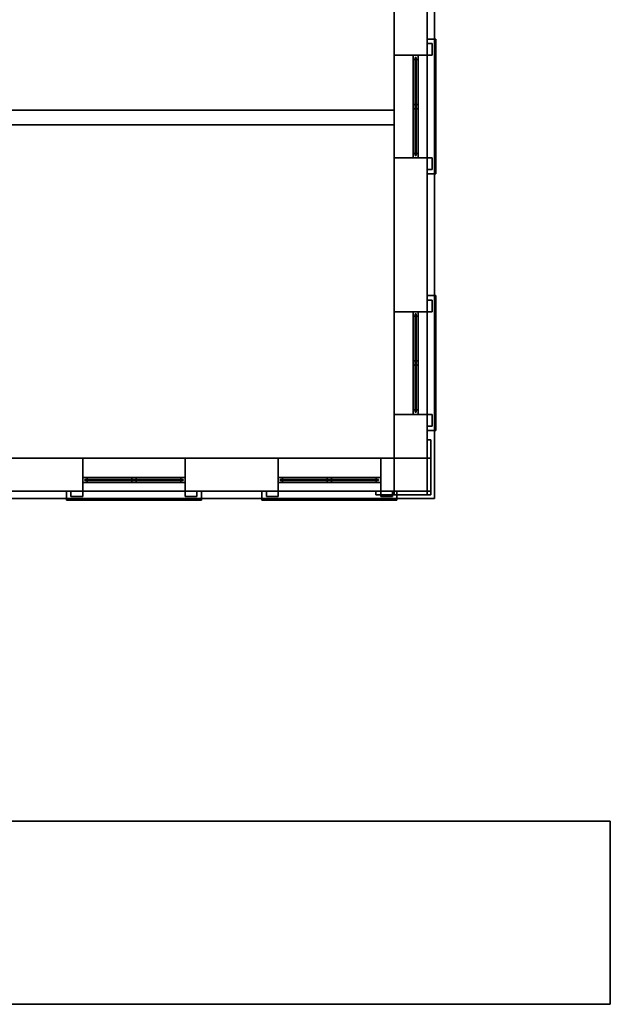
# Model space of a CAD drawing. Header units: metres. Extents: x 3.5 to 32.5, y -12.1 to 35.5.
# Tile 17 of 27: x 24.4 to 32.5, y 9 to 22.4. Entities that reach past the tile are written whole.
import ezdxf

# ---------------------------------------------------------------- set-up
doc = ezdxf.new("R2010")
doc.units = ezdxf.units.M
for name, color, linetype in [('CUT', 7, 'Continuous'), ('FRAME', 8, 'Continuous'), ('GLASS', 5, 'Continuous'), ('GRAVEL', 8, 'Continuous'), ('INTERIOR_FLOOR', 8, 'Continuous'), ('INTERIOR_WALL', 8, 'Continuous'), ('PLASTER', 8, 'Continuous'), ('RUSTIC', 8, 'Continuous'), ('STUCCO', 8, 'Continuous')]:
    doc.layers.add(name, color=color, linetype=linetype)

msp = doc.modelspace()

# ---------------------------------------------------------------- linework, layer by layer
at = {"layer": 'CUT'}
for points in [[(29.55, 21.95), (30, 21.95), (30, 24.05), (29.55, 24.05)], [(30, 21.95), (30.07, 21.95), (30.07, 22.11), (30, 22.11)], [(29.81, 21.89), (29.88, 21.89), (29.88, 21.95), (29.81, 21.95)], [(29.81, 21.22), (29.88, 21.22), (29.88, 21.28), (29.81, 21.28)], [(6.45, 21), (29.55, 21), (29.55, 21.2), (6.45, 21.2)], [(29.81, 20.55), (29.88, 20.55), (29.88, 20.61), (29.81, 20.61)], [(29.55, 18.45), (30, 18.45), (30, 20.55), (29.55, 20.55)], [(30, 20.39), (30.07, 20.39), (30.07, 20.55), (30, 20.55)], [(30, 18.45), (30.07, 18.45), (30.07, 18.61), (30, 18.61)], [(29.81, 18.39), (29.88, 18.39), (29.88, 18.45), (29.81, 18.45)], [(29.81, 17.72), (29.88, 17.72), (29.88, 17.78), (29.81, 17.78)], [(29.81, 17.05), (29.88, 17.05), (29.88, 17.11), (29.81, 17.11)], [(29.55, 16), (30, 16), (30, 17.05), (29.55, 17.05)], [(30, 16.89), (30.07, 16.89), (30.07, 17.05), (30, 17.05)], [(24.0333, 16), (25.3, 16), (25.3, 16.45), (24.0333, 16.45)], [(26.7, 16), (27.9667, 16), (27.9667, 16.45), (26.7, 16.45)], [(29.3667, 16), (30, 16), (30, 16.45), (29.3667, 16.45)], [(30, 15.95), (30.05, 15.95), (30.05, 16.45), (30, 16.45)], [(25.3, 16.12), (25.36, 16.12), (25.36, 16.19), (25.3, 16.19)], [(25.97, 16.12), (26.03, 16.12), (26.03, 16.19), (25.97, 16.19)], [(26.64, 16.12), (26.7, 16.12), (26.7, 16.19), (26.64, 16.19)], [(27.9667, 16.12), (28.0267, 16.12), (28.0267, 16.19), (27.9667, 16.19)], [(28.6367, 16.12), (28.6967, 16.12), (28.6967, 16.19), (28.6367, 16.19)], [(29.3067, 16.12), (29.3667, 16.12), (29.3667, 16.19), (29.3067, 16.19)], [(25.14, 15.93), (25.3, 15.93), (25.3, 16), (25.14, 16)], [(26.7, 15.93), (26.86, 15.93), (26.86, 16), (26.7, 16)], [(27.8067, 15.93), (27.9667, 15.93), (27.9667, 16), (27.8067, 16)], [(29.3667, 15.93), (29.5267, 15.93), (29.5267, 16), (29.3667, 16)], [(29.55, 15.95), (30.05, 15.95), (30.05, 16), (29.55, 16)]]:
    msp.add_lwpolyline(points, close=True, dxfattribs=at)
at = {"layer": 'FRAME'}
for points in [[(29.81, 20.55), (29.81, 21.95), (29.88, 21.95), (29.88, 20.55)], [(29.81, 21.89), (29.81, 21.95), (29.88, 21.95), (29.88, 21.89)], [(29.81, 20.55), (29.88, 20.55), (29.88, 21.95), (29.81, 21.95)], [(29.81, 21.22), (29.81, 21.28), (29.88, 21.28), (29.88, 21.22)], [(29.81, 20.55), (29.81, 20.61), (29.88, 20.61), (29.88, 20.55)], [(29.81, 17.05), (29.81, 18.45), (29.88, 18.45), (29.88, 17.05)], [(29.81, 18.39), (29.81, 18.45), (29.88, 18.45), (29.88, 18.39)], [(29.81, 17.05), (29.88, 17.05), (29.88, 18.45), (29.81, 18.45)], [(29.81, 17.72), (29.81, 17.78), (29.88, 17.78), (29.88, 17.72)], [(29.81, 17.05), (29.81, 17.11), (29.88, 17.11), (29.88, 17.05)], [(25.3, 16.12), (25.3, 16.19), (26.7, 16.19), (26.7, 16.12)], [(25.3, 16.12), (25.3, 16.19), (25.36, 16.19), (25.36, 16.12)], [(25.3, 16.12), (26.7, 16.12), (26.7, 16.19), (25.3, 16.19)], [(25.97, 16.12), (25.97, 16.19), (26.03, 16.19), (26.03, 16.12)], [(26.64, 16.12), (26.64, 16.19), (26.7, 16.19), (26.7, 16.12)], [(27.9667, 16.12), (27.9667, 16.19), (29.3667, 16.19), (29.3667, 16.12)], [(27.9667, 16.12), (27.9667, 16.19), (28.0267, 16.19), (28.0267, 16.12)], [(27.9667, 16.12), (29.3667, 16.12), (29.3667, 16.19), (27.9667, 16.19)], [(28.6367, 16.12), (28.6367, 16.19), (28.6967, 16.19), (28.6967, 16.12)], [(29.3067, 16.12), (29.3067, 16.19), (29.3667, 16.19), (29.3667, 16.12)]]:
    msp.add_lwpolyline(points, close=True, dxfattribs=at)
at = {"layer": 'GLASS'}
for points in [[(29.839, 20.58), (29.839, 21.92), (29.851, 21.92), (29.851, 20.58)], [(29.839, 20.58), (29.851, 20.58), (29.851, 21.92), (29.839, 21.92)], [(29.839, 17.08), (29.839, 18.42), (29.851, 18.42), (29.851, 17.08)], [(29.839, 17.08), (29.851, 17.08), (29.851, 18.42), (29.839, 18.42)], [(25.33, 16.149), (25.33, 16.161), (26.67, 16.161), (26.67, 16.149)], [(25.33, 16.149), (26.67, 16.149), (26.67, 16.161), (25.33, 16.161)], [(27.9967, 16.149), (27.9967, 16.161), (29.3367, 16.161), (29.3367, 16.149)], [(27.9967, 16.149), (29.3367, 16.149), (29.3367, 16.161), (27.9967, 16.161)]]:
    msp.add_lwpolyline(points, close=True, dxfattribs=at)
at = {"layer": 'GRAVEL'}
for points in [[(3.5, 11.5), (32.5, 11.5), (32.5, 9), (3.5, 9)], [(32.5, 9), (32.5, 11.5), (3.5, 11.5), (3.5, 9)]]:
    msp.add_lwpolyline(points, close=True, dxfattribs=at)
at = {"layer": 'INTERIOR_FLOOR'}
for points in [[(6.45, 16.45), (6.45, 29.55), (29.55, 29.55), (29.55, 16.45)], [(6.45, 16.45), (29.55, 16.45), (29.55, 29.55), (6.45, 29.55)]]:
    msp.add_lwpolyline(points, close=True, dxfattribs=at)
at = {"layer": 'INTERIOR_WALL'}
msp.add_lwpolyline([(6.45, 21), (6.45, 21.2), (29.55, 21.2), (29.55, 21)], close=True, dxfattribs=at)
at = {"layer": 'PLASTER'}
for points in [[(29.55, 21.95), (29.55, 24.05), (30, 24.05), (30, 21.95)], [(29.55, 20.55), (29.55, 21.95), (30, 21.95), (30, 20.55)], [(29.55, 20.55), (30, 20.55), (30, 21.95), (29.55, 21.95)], [(29.55, 18.45), (29.55, 20.55), (30, 20.55), (30, 18.45)], [(29.55, 17.05), (29.55, 18.45), (30, 18.45), (30, 17.05)], [(29.55, 17.05), (30, 17.05), (30, 18.45), (29.55, 18.45)], [(29.55, 16), (29.55, 17.05), (30, 17.05), (30, 16)], [(24.0333, 16), (24.0333, 16.45), (25.3, 16.45), (25.3, 16)], [(25.3, 16), (25.3, 16.45), (26.7, 16.45), (26.7, 16)], [(25.3, 16), (26.7, 16), (26.7, 16.45), (25.3, 16.45)], [(26.7, 16), (26.7, 16.45), (27.9667, 16.45), (27.9667, 16)], [(27.9667, 16), (27.9667, 16.45), (29.3667, 16.45), (29.3667, 16)], [(27.9667, 16), (29.3667, 16), (29.3667, 16.45), (27.9667, 16.45)], [(29.3667, 16), (29.3667, 16.45), (30, 16.45), (30, 16)]]:
    msp.add_lwpolyline(points, close=True, dxfattribs=at)
at = {"layer": 'RUSTIC'}
for points in [[(6, 16), (6, 30), (30, 30), (30, 16)], [(6, 16), (30, 16), (30, 30), (6, 30)]]:
    msp.add_lwpolyline(points, close=True, dxfattribs=at)
at = {"layer": 'STUCCO'}
for points in [[(5.9, 15.9), (5.9, 30.1), (30.1, 30.1), (30.1, 15.9)], [(5.9, 15.9), (30.1, 15.9), (30.1, 30.1), (5.9, 30.1)], [(30, 20.33), (30, 22.17), (30.12, 22.17), (30.12, 20.33)], [(30, 20.33), (30.12, 20.33), (30.12, 22.17), (30, 22.17)], [(30, 21.95), (30, 22.11), (30.07, 22.11), (30.07, 21.95)], [(30, 20.39), (30, 20.55), (30.07, 20.55), (30.07, 20.39)], [(30, 16.83), (30, 18.67), (30.12, 18.67), (30.12, 16.83)], [(30, 16.83), (30.12, 16.83), (30.12, 18.67), (30, 18.67)], [(30, 18.45), (30, 18.61), (30.07, 18.61), (30.07, 18.45)], [(30, 16.89), (30, 17.05), (30.07, 17.05), (30.07, 16.89)], [(30, 15.95), (30, 16.7), (30.05, 16.7), (30.05, 15.95)], [(30, 15.95), (30.05, 15.95), (30.05, 16.7), (30, 16.7)], [(30, 15.95), (30, 16.7), (30.05, 16.7), (30.05, 15.95)], [(30, 15.95), (30.05, 15.95), (30.05, 16.7), (30, 16.7)], [(30, 15.95), (30, 16.45), (30.05, 16.45), (30.05, 15.95)], [(30, 15.95), (30.05, 15.95), (30.05, 16.45), (30, 16.45)], [(30, 15.95), (30, 16.45), (30.05, 16.45), (30.05, 15.95)], [(25.08, 15.88), (25.08, 16), (26.92, 16), (26.92, 15.88)], [(25.08, 15.88), (26.92, 15.88), (26.92, 16), (25.08, 16)], [(25.14, 15.93), (25.14, 16), (25.3, 16), (25.3, 15.93)], [(26.7, 15.93), (26.7, 16), (26.86, 16), (26.86, 15.93)], [(27.7467, 15.88), (27.7467, 16), (29.5867, 16), (29.5867, 15.88)], [(27.7467, 15.88), (29.5867, 15.88), (29.5867, 16), (27.7467, 16)], [(27.8067, 15.93), (27.8067, 16), (27.9667, 16), (27.9667, 15.93)], [(29.3, 15.95), (29.3, 16), (30.05, 16), (30.05, 15.95)], [(29.3, 15.95), (30.05, 15.95), (30.05, 16), (29.3, 16)], [(29.3, 15.95), (29.3, 16), (30.05, 16), (30.05, 15.95)], [(29.3, 15.95), (30.05, 15.95), (30.05, 16), (29.3, 16)], [(29.3667, 15.93), (29.3667, 16), (29.5267, 16), (29.5267, 15.93)], [(29.55, 15.95), (29.55, 16), (30.05, 16), (30.05, 15.95)], [(29.55, 15.95), (30.05, 15.95), (30.05, 16), (29.55, 16)], [(29.55, 15.95), (29.55, 16), (30.05, 16), (30.05, 15.95)]]:
    msp.add_lwpolyline(points, close=True, dxfattribs=at)

doc.saveas('drawing.dxf')
